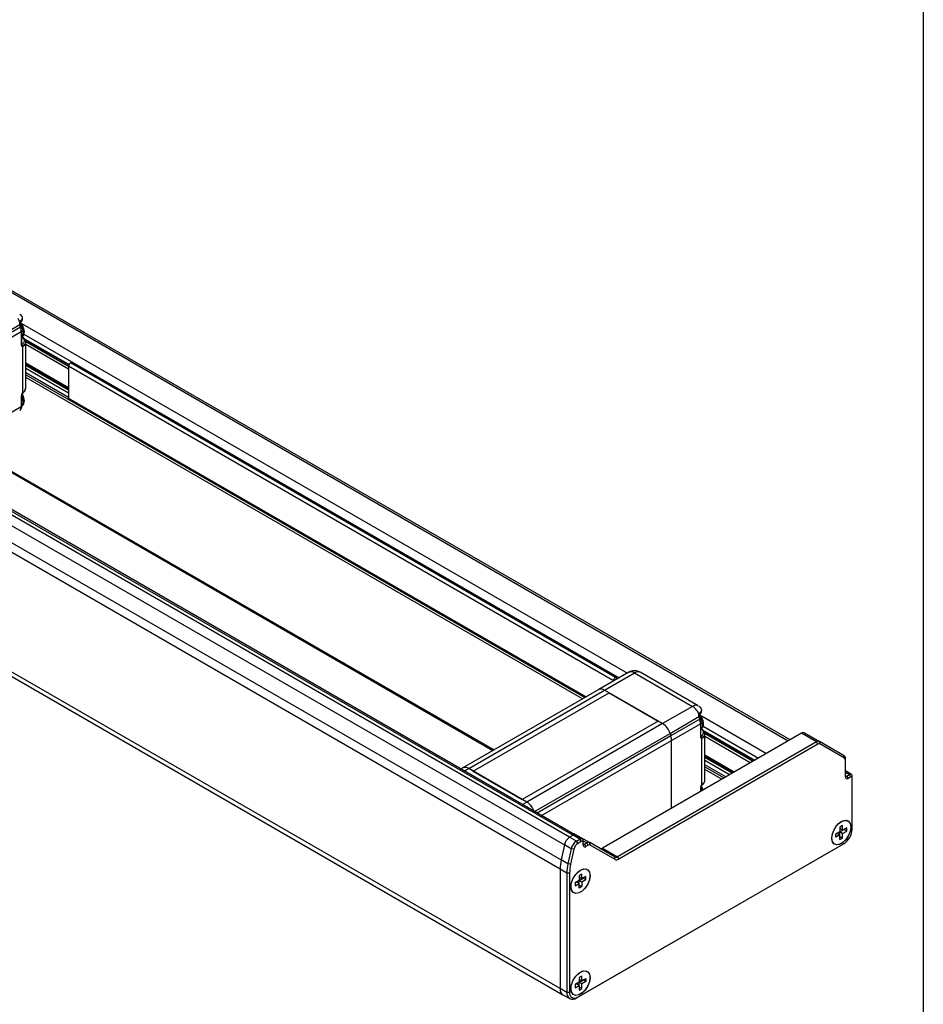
# Model space of a CAD drawing. Header units: millimetres. Extents: x 0 to 1118, y 0 to 864.
# Tile 19 of 21: x 961 to 1118, y 371 to 542. Entities that reach past the tile are written whole.
import ezdxf

# ---------------------------------------------------------------- set-up
doc = ezdxf.new("R2010")
doc.units = ezdxf.units.MM

msp = doc.modelspace()

# ---------------------------------------------------------------- linework, layer by layer
at = {"color": 7, "linetype": 'Continuous'}
msp.add_line((1117.59949, 863.60028), (1117.59949, 0.00028), dxfattribs=at)
for p, q in [((938.37703, 507.08285), (1094.17496, 417.14262)), ((1094.46782, 417.31169), (938.87699, 507.13236)), ((1056.23222, 400.41043), (891.24063, 495.65805)), ((891.82583, 495.99587), (1056.81742, 400.74826)), ((1057.23405, 400.78952), (892.24247, 496.03713)), ((890.3341, 494.34509), (1055.32568, 399.09748)), ((889.76804, 491.73048), (1054.75962, 396.48287)), ((960.97758, 491.06269), (960.92876, 491.11071)), ((1054.57824, 394.88269), (889.58666, 490.1303)), ((955.79826, 486.48822), (960.81385, 489.38366)), ((960.94135, 488.92642), (955.94446, 486.04178)), ((960.84984, 489.20585), (960.94135, 488.92642)), ((960.93366, 489.28842), (960.90858, 489.41358)), ((961.02388, 489.01604), (960.93237, 489.29548)), ((960.96161, 489.69087), (1066.25288, 428.90752)), ((956.07696, 485.27512), (961.07385, 488.15976)), ((961.07385, 488.15976), (961.07385, 485.88166)), ((961.15195, 485.99051), (961.15195, 488.26861)), ((961.5382, 487.72507), (1064.83855, 428.09105)), ((961.15195, 486.05424), (961.24782, 485.9989)), ((961.26241, 485.61337), (961.26241, 477.49458)), ((961.5342, 486.99249), (969.35804, 482.47588)), ((961.72581, 486.76912), (969.31696, 482.38684)), ((961.84231, 486.45995), (969.27253, 482.17057)), ((961.8482, 478.36933), (961.8482, 486.37143)), ((969.27252, 481.62626), (961.8482, 485.91223)), ((969.27252, 478.39186), (961.8482, 482.67783)), ((961.8482, 482.56512), (969.27252, 478.27915)), ((969.27252, 478.00701), (961.8482, 482.29299)), ((1063.83627, 427.5789), (969.27252, 482.16939)), ((969.27252, 482.16939), (969.27252, 476.62737)), ((969.74108, 482.82398), (969.60515, 482.74551)), ((1064.16889, 428.15502), (969.60515, 482.74551)), ((1064.30482, 428.23349), (969.74108, 482.82398)), ((969.27252, 477.4627), (961.8482, 481.74867)), ((969.27252, 476.72781), (961.8482, 481.01378)), ((961.8482, 480.67552), (1058.8878, 424.65575)), ((1058.47328, 424.41646), (961.8482, 480.19693)), ((961.07385, 477.00858), (961.07385, 475.09157)), ((961.15195, 475.20043), (961.15195, 477.11743)), ((961.07385, 475.09157), (956.07696, 472.20693)), ((969.27252, 476.62737), (1059.09378, 424.77466)), ((969.36997, 476.41199), (1058.95596, 424.6951)), ((1054.57824, 374.14285), (889.58666, 469.39046)), ((890.07001, 468.32216), (1055.06159, 373.07455)), ((1042.9169, 415.43595), (950.71714, 468.66173)), ((950.95288, 468.79782), (1043.15264, 415.57204)), ((1066.47471, 429.03558), (1061.28926, 426.04208)), ((1066.70263, 429.14848), (1066.485, 429.0164)), ((1078.55305, 423.21739), (1068.4737, 429.03607)), ((1062.28918, 425.94307), (1067.47463, 428.93656)), ((1063.83627, 427.51244), (1063.83627, 427.5789)), ((1064.16889, 428.15502), (1064.30482, 428.23349)), ((1064.30482, 428.23349), (1064.30482, 427.78293)), ((1067.47463, 428.93656), (1077.55313, 423.11837)), ((1061.28926, 426.04208), (1037.71903, 412.43528)), ((1038.71895, 412.33627), (1062.28918, 425.94307)), ((1072.36768, 420.12487), (1062.28918, 425.94307)), ((1062.28918, 425.94307), (1063.08579, 425.48319)), ((1039.51556, 411.87639), (1063.08579, 425.48319)), ((1063.08579, 425.48319), (1071.57107, 420.58475)), ((1077.55313, 423.11837), (1072.36768, 420.12487)), ((1078.82871, 423.01651), (1078.77989, 423.06453)), ((1071.57107, 420.58475), (1048.00084, 406.97794)), ((1071.57107, 420.58475), (1072.36768, 420.12487)), ((1073.64939, 418.44204), (1078.66498, 421.33748)), ((1078.79248, 420.88024), (1073.79559, 417.9956)), ((1078.70097, 421.15967), (1078.79248, 420.88024)), ((1078.78479, 421.24224), (1078.75971, 421.3674)), ((1078.87501, 420.96986), (1078.7835, 421.2493)), ((1078.80322, 421.66236), (1090.40372, 414.96553)), ((1072.36768, 420.12487), (1048.79745, 406.51807)), ((1073.92809, 417.22894), (1078.92498, 420.11358)), ((1078.92498, 420.11358), (1078.92498, 417.83548)), ((1079.00308, 417.94433), (1079.00308, 420.22244)), ((1079.34348, 418.98264), (1088.3529, 413.78162)), ((1079.39114, 419.69001), (1088.9894, 414.14906)), ((1079.56417, 418.74248), (1088.25524, 413.72524)), ((1050.15253, 404.87759), (1073.64939, 418.44204)), ((1073.79559, 417.9956), (1050.6123, 404.61217)), ((1051.34257, 404.1906), (1073.92809, 417.22894)), ((1096.47606, 418.47102), (1061.94221, 398.53505)), ((1073.64939, 418.44204), (1073.79559, 417.9956)), ((1073.92809, 405.45435), (1073.92809, 417.22894)), ((1079.00308, 418.00806), (1079.09895, 417.95272)), ((1079.11354, 417.56719), (1079.11354, 409.4484)), ((1079.69154, 418.42703), (1088.0457, 413.60428)), ((1079.69933, 410.32315), (1079.69933, 418.32525)), ((1087.57426, 413.33212), (1079.69933, 417.87822)), ((1099.06878, 416.97427), (1096.47606, 418.47102)), ((1096.97606, 418.5205), (1099.56878, 417.02375)), ((1099.63782, 416.59901), (1099.56878, 417.02375)), ((1103.86861, 414.54071), (1099.56878, 417.02375)), ((1099.06878, 416.97427), (1064.53493, 397.0383)), ((1099.30448, 416.56602), (1064.77063, 396.63005)), ((1099.30448, 416.56602), (1099.06878, 416.97427)), ((1103.93765, 414.11596), (1099.63782, 416.59901)), ((1084.77289, 411.71492), (1079.69933, 414.64382)), ((1079.69933, 414.53111), (1084.67527, 411.65857)), ((1084.43956, 411.5225), (1079.69933, 414.25898)), ((1083.96812, 411.25034), (1079.69933, 413.71466)), ((1103.93765, 414.11596), (1103.86861, 414.54071)), ((1104.07572, 413.81075), (1104.07572, 414.08288)), ((1104.07572, 410.88281), (1104.07572, 413.81075)), ((1037.71903, 412.43528), (1037.38992, 412.24529)), ((1037.97564, 411.90716), (1038.71895, 412.33627)), ((1039.51556, 411.87639), (1038.71895, 412.33627)), ((1048.79745, 406.51807), (1038.71895, 412.33627)), ((1039.51556, 411.87639), (1048.00084, 406.97794)), ((1083.33162, 410.8829), (1079.69933, 412.97977)), ((1079.69933, 412.64151), (1083.03865, 410.71376)), ((1082.62413, 410.47447), (1079.69933, 412.16292)), ((1105.11613, 411.32397), (1104.07572, 411.92459)), ((1104.07572, 411.69917), (1104.78283, 411.29097)), ((1104.07572, 411.1549), (1104.31142, 411.01883)), ((1104.31142, 411.01883), (1104.78283, 411.29097)), ((1104.31142, 411.01883), (1104.54712, 410.61058)), ((1105.01853, 410.88272), (1104.54712, 410.61058)), ((1105.01853, 410.88272), (1104.78283, 411.29097)), ((1105.25423, 410.74661), (1105.25423, 411.01874)), ((1105.25423, 401.76466), (1105.25423, 410.74661)), ((1078.92498, 408.9624), (1078.92498, 408.339)), ((1079.00308, 408.38408), (1079.00308, 409.07126)), ((1079.20678, 408.50167), (1079.00308, 408.98546)), ((1048.79745, 406.51807), (1048.00084, 406.97794)), ((1048.05414, 406.08897), (1048.79745, 406.51807)), ((1103.60431, 402.44526), (1103.13291, 402.17313)), ((1103.13291, 402.17313), (1103.13291, 401.35659)), ((1103.60431, 401.62872), (1103.13291, 401.90086)), ((1103.13291, 401.3565), (1103.84002, 401.7647)), ((1103.60431, 401.62872), (1103.60431, 402.44526)), ((1104.31142, 402.03693), (1103.60431, 401.62872)), ((1103.84002, 401.7647), (1103.84002, 401.76479)), ((1104.31142, 401.49257), (1103.84002, 401.7647)), ((1104.31142, 401.49257), (1104.31142, 402.03693)), ((1056.81742, 400.74826), (1056.23222, 400.41043)), ((1057.41073, 399.73009), (1056.23222, 400.41043)), ((1057.99593, 400.06792), (1056.81742, 400.74826)), ((1057.14237, 400.96861), (1059.7351, 399.47186)), ((1058.41256, 400.10918), (1057.23405, 400.78952)), ((1057.41073, 399.73009), (1057.99593, 400.06792)), ((1057.99593, 400.06792), (1058.23163, 399.65967)), ((1103.13291, 401.35659), (1102.4258, 400.94838)), ((1102.4258, 400.94829), (1102.66151, 401.08436)), ((1102.4258, 400.40402), (1102.4258, 400.94838)), ((1103.13291, 400.81223), (1102.4258, 400.40402)), ((1102.66151, 401.08436), (1103.13291, 400.81223)), ((1103.13291, 400.81223), (1103.13291, 401.3565)), ((1103.60431, 401.08436), (1103.13291, 401.3565)), ((1103.13291, 399.99568), (1103.13291, 400.81223)), ((1103.13291, 400.53996), (1103.60431, 400.26782)), ((1103.13291, 399.99568), (1103.60431, 400.26782)), ((1103.60431, 401.08436), (1104.31142, 401.49257)), ((1103.60431, 400.26782), (1103.60431, 401.08436)), ((1055.32568, 399.09748), (1054.75962, 396.48287)), ((1056.50419, 398.41713), (1055.32568, 399.09748)), ((1056.50419, 398.41713), (1055.93813, 395.80253)), ((1056.96653, 398.33713), (1056.40047, 395.72252)), ((1056.96653, 398.33713), (1056.50419, 398.41713)), ((1057.40667, 372.50972), (1103.60431, 399.17906)), ((1057.64643, 399.32184), (1057.41073, 399.73009)), ((1057.64237, 372.64584), (1103.84002, 399.31517)), ((1058.23163, 399.65967), (1057.64643, 399.32184)), ((1058.58169, 399.79958), (1059.2351, 399.42238)), ((1058.58518, 399.4555), (1058.58518, 399.72764)), ((1058.58518, 399.04723), (1058.58518, 399.4555)), ((1058.58518, 399.31933), (1058.82088, 399.18326)), ((1058.82088, 399.18326), (1059.2351, 399.42238)), ((1058.82088, 399.18326), (1059.05659, 398.77501)), ((1059.4708, 399.01413), (1059.05659, 398.77501)), ((1059.4708, 399.01413), (1059.2351, 399.42238)), ((1059.80413, 399.04712), (1059.7351, 399.47186)), ((1064.03493, 396.98882), (1059.7351, 399.47186)), ((1064.10397, 396.56407), (1059.80413, 399.04712)), ((1061.94221, 398.53505), (1064.53493, 397.0383)), ((1103.84002, 399.31517), (1103.60431, 399.17906)), ((1055.93813, 395.80253), (1054.75962, 396.48287)), ((1064.10397, 396.56407), (1064.03493, 396.98882)), ((1064.53493, 397.0383), (1064.77063, 396.63005)), ((1055.75676, 394.20235), (1054.57824, 394.88269)), ((1054.57824, 394.88269), (1054.57824, 374.14285)), ((1056.40047, 395.72252), (1055.93813, 395.80253)), ((1056.22816, 394.20235), (1055.75676, 394.20235)), ((1055.75676, 394.20235), (1055.75676, 373.46251)), ((1056.22816, 394.20235), (1056.22816, 373.46251)), ((1058.34948, 394.01192), (1057.87808, 393.73978)), ((1057.87808, 393.73978), (1057.87808, 392.92324)), ((1058.34948, 393.19538), (1057.87808, 393.46752)), ((1057.87808, 392.92316), (1058.58518, 393.33136)), ((1058.34948, 393.19538), (1058.34948, 394.01192)), ((1059.05659, 393.60358), (1058.34948, 393.19538)), ((1058.34948, 392.65102), (1059.05659, 393.05922)), ((1058.58518, 393.33136), (1058.58518, 393.33145)), ((1058.58518, 393.33136), (1059.05659, 393.05922)), ((1059.05659, 393.05922), (1059.05659, 393.60358)), ((1057.87808, 392.92324), (1057.17097, 392.51504)), ((1057.17097, 392.51495), (1057.40667, 392.65102)), ((1057.17097, 392.51504), (1057.17097, 391.97068)), ((1057.17097, 391.97068), (1057.87808, 392.37888)), ((1057.87808, 392.37888), (1057.40667, 392.65102)), ((1057.87808, 392.37888), (1057.87808, 392.92316)), ((1057.87808, 392.92316), (1058.34948, 392.65102)), ((1057.87808, 391.56234), (1057.87808, 392.37888)), ((1057.87808, 392.10661), (1058.34948, 391.83448)), ((1058.34948, 391.83448), (1057.87808, 391.56234)), ((1058.34948, 392.65102), (1058.34948, 391.83448)), ((1058.34948, 376.3202), (1057.87808, 376.04807)), ((1057.87808, 376.04807), (1057.87808, 375.23153)), ((1058.34948, 375.50366), (1058.34948, 376.3202)), ((1057.87808, 375.23153), (1057.17097, 374.82332)), ((1057.17097, 374.82323), (1057.40667, 374.9593)), ((1057.17097, 374.82332), (1057.17097, 374.27896)), ((1057.17097, 374.27896), (1057.87808, 374.68717)), ((1057.87808, 374.68717), (1057.40667, 374.9593)), ((1057.87808, 375.7758), (1058.34948, 375.50366)), ((1057.87808, 375.23144), (1058.58518, 375.63964)), ((1057.87808, 374.68717), (1057.87808, 375.23144)), ((1058.34948, 374.9593), (1057.87808, 375.23144)), ((1057.87808, 374.68717), (1057.87808, 373.87063)), ((1058.34948, 374.14276), (1057.87808, 374.4149)), ((1058.34948, 375.50366), (1059.05659, 375.91187)), ((1059.05659, 375.36751), (1058.34948, 374.9593)), ((1058.34948, 374.14276), (1058.34948, 374.9593)), ((1058.58518, 375.63964), (1058.58518, 375.63973)), ((1059.05659, 375.36751), (1058.58518, 375.63964)), ((1059.05659, 375.91187), (1059.05659, 375.36751)), ((1055.75676, 373.46251), (1054.57824, 374.14285)), ((1055.06159, 373.07455), (1056.2401, 372.3942)), ((1056.22816, 373.46251), (1055.75676, 373.46251)), ((1057.64237, 372.64584), (1057.40667, 372.50972)), ((1057.87808, 373.87063), (1058.34948, 374.14276))]:
    msp.add_line(p, q)
at = {"flags": 128}
for points in [[(960.93237, 489.29548), (960.93312, 489.28477), (960.9258, 489.26745), (960.90899, 489.24801), (960.88335, 489.22722), (960.84984, 489.20585)], [(961.02388, 489.01604), (961.02463, 489.00534), (961.01731, 488.98801), (961.0005, 488.96858), (960.97485, 488.94778), (960.94135, 488.92642)], [(961.15195, 487.18934), (961.36378, 487.45538), (961.45349, 487.92438)], [(961.45349, 475.94845), (961.36378, 476.52103), (961.15195, 477.03164)], [(961.15195, 475.21341), (961.36378, 475.47944), (961.45349, 475.94845)], [(1078.7835, 421.2493), (1078.78425, 421.23859), (1078.77693, 421.22127), (1078.76012, 421.20184), (1078.73448, 421.18104), (1078.70097, 421.15967)], [(1078.87501, 420.96986), (1078.87576, 420.95916), (1078.86844, 420.94184), (1078.85163, 420.9224), (1078.82598, 420.90161), (1078.79248, 420.88024)], [(1079.00308, 419.14316), (1079.21491, 419.4092), (1079.30462, 419.8782)], [(1101.7187, 400.268), (1101.8182, 400.97708), (1102.1047, 401.71551), (1102.54365, 402.39424), (1103.08211, 402.93139), (1103.65512, 403.26219), (1104.19357, 403.34672), (1104.63252, 403.17479), (1104.91903, 402.76715), (1105.01853, 402.17295)], [(1103.36861, 403.12574), (1103.90434, 403.33177), (1104.38201, 403.30902), (1104.74987, 403.05993), (1104.96804, 402.61152), (1105.01289, 402.01236), (1104.87956, 401.32739), (1104.58249, 400.63083), (1104.15389, 399.99817), (1103.64018, 399.49797), (1103.09704, 399.18442), (1102.58334, 399.09152), (1102.15473, 399.22932), (1101.85766, 399.58289), (1101.72433, 400.11392), (1101.76918, 400.76486), (1101.98736, 401.46517), (1102.35521, 402.13897), (1102.83289, 402.71323), (1103.36861, 403.12574)], [(1105.01853, 402.17295), (1104.91903, 401.46387), (1104.63252, 400.72543), (1104.19357, 400.04671), (1103.65512, 399.50955), (1103.08211, 399.17876), (1102.54365, 399.09423), (1102.1047, 399.26616), (1101.8182, 399.6738), (1101.7187, 400.268)], [(1056.81742, 400.74826), (1057.04291, 400.82664), (1057.23405, 400.78952)], [(1056.46386, 391.83466), (1056.56336, 392.54373), (1056.84987, 393.28217), (1057.28882, 393.9609), (1057.82727, 394.49805), (1058.40028, 394.82884), (1058.93874, 394.91338), (1059.37769, 394.74145), (1059.66419, 394.3338), (1059.76369, 393.73961)], [(1058.11378, 394.69239), (1058.6495, 394.89843), (1059.12718, 394.87567), (1059.49503, 394.62659), (1059.71321, 394.17818), (1059.75806, 393.57902), (1059.62473, 392.89405), (1059.32766, 392.19749), (1058.89905, 391.56483), (1058.38535, 391.06463), (1057.84221, 390.75108), (1057.32851, 390.65818), (1056.8999, 390.79597), (1056.60283, 391.14954), (1056.4695, 391.68057), (1056.51435, 392.33152), (1056.73252, 393.03183), (1057.10038, 393.70563), (1057.57805, 394.27989), (1058.11378, 394.69239)], [(1059.76369, 393.73961), (1059.66419, 393.03053), (1059.37769, 392.29209), (1058.93874, 391.61336), (1058.40028, 391.07621), (1057.82727, 390.74542), (1057.28882, 390.66089), (1056.84987, 390.83281), (1056.56336, 391.24046), (1056.46386, 391.83466)], [(1056.46386, 374.14294), (1056.56336, 374.85202), (1056.84987, 375.59045), (1057.28882, 376.26918), (1057.82727, 376.80634), (1058.40028, 377.13713), (1058.93874, 377.22166), (1059.37769, 377.04973), (1059.66419, 376.64209), (1059.76369, 376.04789)], [(1059.76369, 376.04789), (1059.66419, 375.33881), (1059.37769, 374.60037), (1058.93874, 373.92165), (1058.40028, 373.38449), (1057.82727, 373.0537), (1057.28882, 372.96917), (1056.84987, 373.1411), (1056.56336, 373.54874), (1056.46386, 374.14294)], [(1058.11378, 377.00068), (1058.6495, 377.20671), (1059.12718, 377.18396), (1059.49503, 376.93487), (1059.71321, 376.48646), (1059.75806, 375.8873), (1059.62473, 375.20233), (1059.32766, 374.50577), (1058.89905, 373.87311), (1058.38535, 373.37291), (1057.84221, 373.05937), (1057.32851, 372.96646), (1056.8999, 373.10426), (1056.60283, 373.45783), (1056.4695, 373.98886), (1056.51435, 374.6398), (1056.73252, 375.34011), (1057.10038, 376.01391), (1057.57805, 376.58818), (1058.11378, 377.00068)]]:
    msp.add_lwpolyline(points, dxfattribs=at)
for centre, radius, start, end in [((958.8743, 487.79635), 2.58237, 2.8418726, 38.6472635), ((958.58054, 488.12363), 2.49357, 0.8303024, 18.780643), ((961.0185, 488.25531), 0.13412, 5.6947993, 65.6253417), ((961.0185, 488.28192), 0.13412, 294.3746583, 354.3052007), ((960.87496, 486.29147), 0.97652, 4.6965459, 66.6235951), ((961.0185, 486.00382), 0.13412, 294.3747379, 354.3052915), ((960.97113, 486.41789), 0.87829, 304.0689838, 356.967809), ((969.99469, 482.13653), 0.72291, 122.6054783, 177.3945215), ((961.02447, 477.12645), 0.1278, 292.7319218, 356.0153311), ((960.97113, 478.41579), 0.87829, 304.0689659, 356.9678171), ((960.4063, 475.02588), 0.67077, 305.6980385, 5.620379), ((961.03254, 475.20043), 0.11643, 290.7834138, 69.2165356), ((969.50302, 476.60192), 0.2319, 173.7011524, 234.9866672), ((1066.82033, 428.43193), 0.69559, 98.728627, 119.7933182), ((1066.83313, 427.94135), 1.18404, 57.1949926, 95.7371697), ((1064.55844, 427.54604), 0.72291, 122.6054783, 177.3945215), ((1061.70426, 425.13464), 0.99784, 54.1134907, 114.5760509), ((1078.13652, 422.32534), 0.9845, 64.9704719, 126.3399865), ((1076.72543, 419.75017), 2.58237, 2.8418726, 38.6472635), ((1076.43167, 420.07745), 2.49357, 0.8303024, 18.780643), ((1070.68605, 417.51455), 3.1051, 17.3794777, 57.2093598), ((1078.86963, 420.20913), 0.13412, 5.6947993, 65.6253417), ((1078.86963, 420.23574), 0.13412, 294.3746583, 354.3052007), ((1078.72609, 418.2453), 0.97652, 4.6965459, 66.6235951), ((1071.43478, 417.1928), 2.49357, 0.8303024, 18.780643), ((1078.86963, 417.95764), 0.13412, 294.3747526, 354.3052945), ((1078.82226, 418.37171), 0.87829, 304.0689838, 356.967809), ((1096.76897, 418.06215), 0.50296, 65.6860478, 125.6181727), ((1099.36169, 416.5654), 0.50296, 65.6860478, 125.6181727), ((1099.49976, 416.29344), 0.33531, 65.6860478, 125.6181726), ((1103.57506, 414.13215), 0.50308, 354.379621, 54.3019615), ((1103.74195, 413.84359), 0.33539, 354.379621, 54.3019615), ((1038.13404, 411.52784), 0.99784, 54.1134907, 114.5760509), ((1078.82226, 410.36961), 0.87829, 304.0689659, 356.9678171), ((1104.3631, 410.83619), 0.29114, 170.785963, 309.2032852), ((1104.21941, 411.13163), 0.14557, 170.785963, 309.2032852), ((1104.96685, 411.06536), 0.29114, 350.785963, 129.2032852), ((1105.11054, 410.76992), 0.14557, 350.785963, 129.2032852), ((1078.8756, 409.08027), 0.1278, 292.7319239, 356.0153291), ((1047.12265, 403.91604), 3.09443, 19.3472338, 57.2325486), ((1047.12146, 403.91461), 3.09628, 19.0456375, 57.2282847), ((1102.1838, 401.90438), 3.07361, 302.6054783, 357.3945215), ((1057.36808, 398.65674), 2.08941, 122.9310146, 167.8225723), ((1057.06152, 400.40753), 0.41915, 65.692881, 125.6175775), ((1056.95293, 400.6135), 0.40249, 61.9205624, 103.2876182), ((1058.22595, 399.78591), 0.36392, 350.785963, 129.2032852), ((1058.54659, 397.9764), 2.08941, 122.9310146, 167.8225723), ((1058.49833, 398.00657), 1.56706, 122.9310146, 167.8225723), ((1058.36965, 399.49047), 0.21835, 350.785963, 129.2032852), ((1058.87257, 399.00062), 0.29114, 170.785963, 309.2032852), ((1058.72887, 399.29606), 0.14557, 170.785963, 309.2032852), ((1059.52801, 399.01351), 0.50296, 65.6860478, 125.6181727), ((1059.66608, 398.74155), 0.33531, 65.6860478, 125.6181726), ((1061.64694, 398.95048), 0.50967, 248.111396, 305.4036257), ((1062.17908, 394.83151), 7.60101, 167.4521721, 179.6142635), ((1064.24202, 397.44716), 0.50296, 245.6860478, 305.6181727), ((1064.38008, 397.1752), 0.67061, 245.6860478, 305.6181727), ((1063.35759, 394.15117), 7.60101, 167.4521721, 179.6142635), ((1063.44895, 394.15373), 7.22096, 167.4521721, 179.6142635), ((1055.68818, 374.00153), 1.11889, 172.7441704, 235.9436492), ((1055.72158, 374.01665), 1.15028, 173.7011525, 234.9866671), ((1056.7626, 373.29935), 1.01899, 170.785963, 309.2032852), ((1057.09031, 373.32266), 0.87342, 170.785963, 309.2032852)]:
    msp.add_arc(centre, radius, start, end)
for points in [[(960.84033, 489.84342), (960.7373, 490.06426), (960.60829, 490.2779), (960.46187, 490.47014)], [(960.95054, 491.09384), (960.90315, 491.13133), (960.85308, 491.16479), (960.8008, 491.19388)], [(960.84984, 489.20585), (960.83123, 489.26218), (960.81909, 489.32226), (960.81385, 489.38366)], [(961.07385, 488.37747), (961.07385, 488.58414), (961.03465, 488.81094), (960.95902, 489.04191)], [(961.07385, 485.88166), (961.07385, 485.72609), (961.14575, 485.6238), (961.26241, 485.61337)], [(961.24782, 485.99891), (961.22552, 485.97438), (961.19708, 485.96264), (961.16813, 485.96523)], [(961.26241, 477.49458), (961.14575, 477.34945), (961.07385, 477.16414), (961.07385, 477.00858)], [(1078.313, 422.42396), (1078.08747, 422.72006), (1077.82053, 422.96401), (1077.55313, 423.11837)], [(1078.69146, 421.79724), (1078.58843, 422.01808), (1078.45942, 422.23172), (1078.313, 422.42396)], [(1078.80167, 423.04766), (1078.75428, 423.08515), (1078.70421, 423.11861), (1078.65193, 423.1477)], [(1078.70097, 421.15967), (1078.68236, 421.216), (1078.67022, 421.27608), (1078.66498, 421.33748)], [(1078.92498, 420.33129), (1078.92498, 420.53796), (1078.88578, 420.76476), (1078.81015, 420.99573)], [(1078.92498, 417.83548), (1078.92498, 417.67992), (1078.99688, 417.57762), (1079.11354, 417.56719)], [(1079.09895, 417.95273), (1079.07665, 417.9282), (1079.04821, 417.91647), (1079.01926, 417.91905)], [(1079.11354, 409.4484), (1078.99688, 409.30327), (1078.92498, 409.11796), (1078.92498, 408.9624)]]:
    msp.add_open_spline(points, degree=3)
for points, knots in [([(960.98742, 489.80562), (961.00904, 489.82158), (961.11935, 489.90295), (961.2499, 490.10538), (961.33977, 490.43201), (961.24472, 490.77789), (961.0842, 491.00126), (960.95391, 491.0855), (960.93427, 491.0982)], [0, 0, 0, 0, 0.049247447, 0.25122896, 0.469517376, 0.721283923, 0.957990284, 1, 1, 1, 1]), ([(960.95054, 491.09384), (961.13518, 490.94779), (961.24022, 490.76869), (961.25433, 490.40715), (961.16336, 490.2255), (960.99029, 490.07479)], [0, 0, 0, 0, 0.5, 0.5, 1, 1, 1, 1]), ([(960.81385, 489.38366), (960.81169, 489.40441), (960.80738, 489.44568), (960.80396, 489.50799), (960.80299, 489.56996), (960.80548, 489.64885), (960.81386, 489.74244), (960.83166, 489.81036), (960.84033, 489.84342)], [0, 0, 0, 0, 0.13333836, 0.265168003, 0.396213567, 0.527212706, 0.769882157, 1, 1, 1, 1]), ([(960.81385, 489.38366), (960.83936, 489.38807), (960.86306, 489.39305), (960.89742, 489.40309), (960.90776, 489.40812), (960.90943, 489.41663), (960.90076, 489.42008), (960.86926, 489.42465), (960.84676, 489.42579), (960.82217, 489.42604)], [0, 0, 0, 0, 0.25, 0.25, 0.5, 0.5, 0.75, 0.75, 1, 1, 1, 1]), ([(960.84032, 489.84342), (960.8481, 489.86238), (960.86311, 489.899), (960.88867, 489.94741), (960.91455, 489.98881), (960.94037, 490.02331), (960.96535, 490.05186), (960.98226, 490.06741), (960.99028, 490.07479)], [0, 0, 0, 0, 0.201536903, 0.389224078, 0.562895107, 0.722603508, 0.868337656, 1, 1, 1, 1]), ([(960.93649, 489.70591), (960.93705, 489.70658), (960.94443, 489.71545), (960.93938, 489.73992), (960.92044, 489.77549), (960.88595, 489.81125), (960.85499, 489.83308), (960.84033, 489.84342)], [0, 0, 0, 0, 0.02176055, 0.28983789, 0.54720988, 0.785529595, 1, 1, 1, 1]), ([(961.10824, 487.16131), (961.20227, 487.23051), (961.38035, 487.36159), (961.57395, 487.71519), (961.64124, 488.15626), (961.56495, 488.62667), (961.40482, 489.04536), (961.18064, 489.4348), (960.97442, 489.63917), (960.8673, 489.74532)], [0, 0, 0, 0, 0.129548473, 0.245369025, 0.435293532, 0.585385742, 0.72448271, 0.856886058, 1, 1, 1, 1]), ([(960.90879, 489.41143), (960.90589, 489.46635), (960.90038, 489.57094), (960.92574, 489.66315), (960.93778, 489.70695)], [0, 0, 0, 0, 0.525046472, 1, 1, 1, 1]), ([(960.93681, 489.70445), (960.94585, 489.72628), (960.96289, 489.76747), (960.98341, 489.79013), (960.99305, 489.80078)], [0, 0, 0, 0, 0.530059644, 1, 1, 1, 1]), ([(960.99029, 490.07479), (961.00225, 490.05334), (961.02615, 490.01044), (961.04204, 489.9438), (961.04081, 489.88266), (961.0243, 489.83242), (961.00165, 489.81108), (960.99145, 489.80146)], [0, 0, 0, 0, 0.207496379, 0.414992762, 0.622489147, 0.829985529, 1, 1, 1, 1]), ([(961.17205, 487.21632), (961.26032, 487.15255), (961.48083, 486.99324), (961.60921, 486.66729), (961.55759, 486.30291), (961.34885, 486.09805), (961.24782, 485.9989)], [0, 0, 0, 0, 0.185133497, 0.462491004, 0.739848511, 1, 1, 1, 1]), ([(961.15629, 485.95262), (961.15572, 485.95322), (961.15456, 485.95447), (961.15286, 485.97835), (961.15198, 485.99066)], [0, 0, 0, 0, 0.484670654, 1, 1, 1, 1]), ([(961.26241, 485.61337), (961.28742, 485.67781), (961.29153, 485.75109), (961.25617, 485.88306), (961.21814, 485.93635), (961.16813, 485.96522)], [0, 0, 0, 0, 0.5, 0.5, 1, 1, 1, 1]), ([(961.24782, 485.9989), (961.30419, 485.97513), (961.36022, 485.92803), (961.43994, 485.81379), (961.46315, 485.74735), (961.46315, 485.69034)], [0, 0, 0, 0, 0.5, 0.5, 1, 1, 1, 1]), ([(961.46315, 485.69034), (961.45008, 485.68066), (961.42421, 485.66149), (961.38391, 485.64004), (961.34343, 485.62461), (961.30271, 485.61508), (961.27587, 485.61394), (961.26241, 485.61337)], [0, 0, 0, 0, 0.205040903, 0.405832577, 0.604075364, 0.801535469, 1, 1, 1, 1]), ([(961.10824, 475.18538), (961.20227, 475.25459), (961.38036, 475.38567), (961.57388, 475.73919), (961.64167, 476.18072), (961.56378, 476.64966), (961.41003, 477.06962), (961.25395, 477.31076), (961.17887, 477.42678)], [0, 0, 0, 0, 0.151794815, 0.287504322, 0.510043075, 0.685909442, 0.84889244, 1, 1, 1, 1]), ([(961.15199, 477.11749), (961.15198, 477.11763), (961.15108, 477.12858), (961.15479, 477.16504), (961.16705, 477.21928), (961.18869, 477.28373), (961.21286, 477.32957), (961.22667, 477.35578)], [0, 0, 0, 0, 0.00332946, 0.265944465, 0.472185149, 0.698209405, 1, 1, 1, 1]), ([(961.26241, 477.49458), (961.27587, 477.5098), (961.30271, 477.54015), (961.34343, 477.58205), (961.38391, 477.62088), (961.42421, 477.65677), (961.45008, 477.67768), (961.46315, 477.68824)], [0, 0, 0, 0, 0.198463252, 0.395922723, 0.594165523, 0.794957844, 1, 1, 1, 1]), ([(961.27627, 477.4363), (961.28066, 477.4401), (961.29079, 477.44887), (961.27268, 477.47805), (961.26241, 477.49458)], [0, 0, 0, 0, 0.4333037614, 1, 1, 1, 1]), ([(961.27831, 477.43297), (961.30122, 477.45996), (961.34723, 477.51413), (961.38781, 477.54875), (961.40818, 477.56612)], [0, 0, 0, 0, 0.4981312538, 1, 1, 1, 1]), ([(961.46315, 477.68824), (961.46038, 477.6605), (961.45521, 477.60862), (961.42172, 477.58055), (961.40614, 477.56749)], [0, 0, 0, 0, 0.534691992, 1, 1, 1, 1]), ([(961.4098, 477.57189), (961.49492, 477.63988), (961.61432, 477.73524), (961.6756, 477.85888), (961.69319, 477.89438)], [0, 0, 0, 0, 0.7129440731, 1, 1, 1, 1]), ([(961.69319, 477.89438), (961.73558, 477.958), (961.82723, 478.09556), (961.82954, 478.2548), (961.83079, 478.34039)], [0, 0, 0, 0, 0.462482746, 1, 1, 1, 1]), ([(960.80348, 474.49088), (960.81206, 474.49394), (960.92237, 474.53328), (961.06052, 474.7365), (961.15154, 474.99441), (961.14706, 475.17398), (961.14561, 475.23204)], [0, 0, 0, 0, 0.033092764, 0.425579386, 0.814284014, 1, 1, 1, 1]), ([(1068.46286, 429.01369), (1068.34135, 429.08524), (1068.02555, 429.27123), (1067.48237, 429.32743), (1067.01225, 429.26481), (1066.78044, 429.17771), (1066.70263, 429.14848)], [0, 0, 0, 0, 0.22913935, 0.595574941, 0.864254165, 1, 1, 1, 1]), ([(1068.46844, 429.02489), (1068.43015, 429.04943), (1068.31965, 429.12026), (1068.08681, 429.14043), (1067.78961, 429.09542), (1067.57962, 428.98952), (1067.47463, 428.93656)], [0, 0, 0, 0, 0.150193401, 0.433462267, 0.716731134, 1, 1, 1, 1]), ([(1078.83855, 421.75944), (1078.86017, 421.7754), (1078.97048, 421.85678), (1079.10103, 422.0592), (1079.1909, 422.38583), (1079.09585, 422.73171), (1078.93533, 422.95508), (1078.80504, 423.03932), (1078.7854, 423.05202)], [0, 0, 0, 0, 0.049247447, 0.25122896, 0.469517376, 0.721283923, 0.957990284, 1, 1, 1, 1]), ([(1078.80167, 423.04767), (1078.98631, 422.90161), (1079.09135, 422.72251), (1079.10546, 422.36097), (1079.01449, 422.17932), (1078.84142, 422.02861)], [0, 0, 0, 0, 0.5, 0.5, 1, 1, 1, 1]), ([(1078.66498, 421.33748), (1078.66282, 421.35823), (1078.65851, 421.3995), (1078.65509, 421.46181), (1078.65412, 421.52378), (1078.65661, 421.60267), (1078.66499, 421.69626), (1078.68279, 421.76418), (1078.69146, 421.79724)], [0, 0, 0, 0, 0.13333836, 0.265168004, 0.396213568, 0.527212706, 0.769882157, 1, 1, 1, 1]), ([(1078.66498, 421.33748), (1078.69049, 421.34189), (1078.71419, 421.34687), (1078.74855, 421.35691), (1078.75889, 421.36194), (1078.76056, 421.37045), (1078.75189, 421.3739), (1078.72039, 421.37847), (1078.69789, 421.37961), (1078.6733, 421.37986)], [0, 0, 0, 0, 0.25, 0.25, 0.5, 0.5, 0.75, 0.75, 1, 1, 1, 1]), ([(1078.69145, 421.79724), (1078.69923, 421.8162), (1078.71424, 421.85282), (1078.7398, 421.90123), (1078.76568, 421.94263), (1078.7915, 421.97713), (1078.81648, 422.00568), (1078.83339, 422.02123), (1078.84141, 422.02861)], [0, 0, 0, 0, 0.201536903, 0.389224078, 0.562895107, 0.722603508, 0.868337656, 1, 1, 1, 1]), ([(1078.78762, 421.65973), (1078.78818, 421.6604), (1078.79557, 421.66927), (1078.79051, 421.69374), (1078.77157, 421.72931), (1078.73708, 421.76507), (1078.70612, 421.7869), (1078.69146, 421.79724)], [0, 0, 0, 0, 0.0217605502, 0.2898378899, 0.5472098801, 0.7855295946, 1, 1, 1, 1]), ([(1078.75992, 421.36525), (1078.75702, 421.42017), (1078.75151, 421.52476), (1078.77687, 421.61698), (1078.78891, 421.66077)], [0, 0, 0, 0, 0.525046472, 1, 1, 1, 1]), ([(1079.04584, 419.18968), (1079.10816, 419.23688), (1079.25352, 419.34697), (1079.42349, 419.6706), (1079.49272, 420.10964), (1079.41612, 420.5807), (1079.25553, 420.99873), (1079.04836, 421.36387), (1078.86388, 421.54838), (1078.77803, 421.63423)], [0, 0, 0, 0, 0.093526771, 0.21813194, 0.422461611, 0.583937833, 0.733584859, 0.876030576, 1, 1, 1, 1]), ([(1078.78794, 421.65827), (1078.79698, 421.6801), (1078.81402, 421.72129), (1078.83454, 421.74395), (1078.84418, 421.7546)], [0, 0, 0, 0, 0.5300596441, 1, 1, 1, 1]), ([(1078.84142, 422.02861), (1078.85338, 422.00716), (1078.87728, 421.96426), (1078.89317, 421.89762), (1078.89194, 421.83648), (1078.87543, 421.78625), (1078.85278, 421.7649), (1078.84258, 421.75528)], [0, 0, 0, 0, 0.207496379, 0.414992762, 0.622489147, 0.829985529, 1, 1, 1, 1]), ([(1078.99877, 419.19013), (1079.09638, 419.12008), (1079.32684, 418.95468), (1079.46091, 418.6213), (1079.40859, 418.25668), (1079.19994, 418.05186), (1079.09895, 417.95272)], [0, 0, 0, 0, 0.200048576, 0.472329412, 0.744610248, 1, 1, 1, 1]), ([(1079.00742, 417.90644), (1079.00685, 417.90704), (1079.00569, 417.90829), (1079.00399, 417.93217), (1079.00311, 417.94448)], [0, 0, 0, 0, 0.484670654, 1, 1, 1, 1]), ([(1079.11354, 417.56719), (1079.13855, 417.63163), (1079.14266, 417.70491), (1079.1073, 417.83688), (1079.06927, 417.89017), (1079.01926, 417.91904)], [0, 0, 0, 0, 0.5, 0.5, 1, 1, 1, 1]), ([(1079.09895, 417.95272), (1079.15532, 417.92895), (1079.21135, 417.88185), (1079.29107, 417.76761), (1079.31428, 417.70117), (1079.31428, 417.64416)], [0, 0, 0, 0, 0.5, 0.5, 1, 1, 1, 1]), ([(1079.31428, 417.64416), (1079.30121, 417.63448), (1079.27534, 417.61531), (1079.23504, 417.59386), (1079.19456, 417.57843), (1079.15384, 417.56891), (1079.127, 417.56776), (1079.11354, 417.56719)], [0, 0, 0, 0, 0.2050407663, 0.4058323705, 0.6040751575, 0.8015353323, 1, 1, 1, 1]), ([(1079.54432, 409.8482), (1079.58671, 409.91182), (1079.67836, 410.04938), (1079.68067, 410.20862), (1079.68192, 410.29422)], [0, 0, 0, 0, 0.462482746, 1, 1, 1, 1]), ([(1079.00312, 409.07131), (1079.00311, 409.07145), (1079.00221, 409.0824), (1079.00592, 409.11886), (1079.01818, 409.1731), (1079.03982, 409.23755), (1079.06399, 409.28339), (1079.0778, 409.3096)], [0, 0, 0, 0, 0.00332946, 0.265944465, 0.472185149, 0.698209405, 1, 1, 1, 1]), ([(1079.39781, 408.61195), (1079.39759, 408.61338), (1079.37634, 408.75134), (1079.25319, 409.02736), (1079.09936, 409.27116), (1079.02434, 409.39006)], [0, 0, 0, 0, 0.005319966, 0.514921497, 1, 1, 1, 1]), ([(1079.11354, 409.4484), (1079.127, 409.46362), (1079.15384, 409.49397), (1079.19456, 409.53587), (1079.23504, 409.5747), (1079.27534, 409.6106), (1079.30121, 409.6315), (1079.31428, 409.64206)], [0, 0, 0, 0, 0.198464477, 0.395924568, 0.594167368, 0.794959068, 1, 1, 1, 1]), ([(1079.1274, 409.39012), (1079.13179, 409.39392), (1079.14192, 409.40269), (1079.12381, 409.43187), (1079.11354, 409.4484)], [0, 0, 0, 0, 0.433303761, 1, 1, 1, 1]), ([(1079.12944, 409.38679), (1079.15235, 409.41378), (1079.19836, 409.46795), (1079.23894, 409.50257), (1079.25931, 409.51995)], [0, 0, 0, 0, 0.498131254, 1, 1, 1, 1]), ([(1079.31428, 409.64206), (1079.31151, 409.61432), (1079.30634, 409.56244), (1079.27285, 409.53437), (1079.25727, 409.52131)], [0, 0, 0, 0, 0.534691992, 1, 1, 1, 1]), ([(1079.26093, 409.52571), (1079.34605, 409.5937), (1079.46545, 409.68906), (1079.52673, 409.8127), (1079.54432, 409.8482)], [0, 0, 0, 0, 0.712944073, 1, 1, 1, 1])]:
    msp.add_open_spline(points, degree=3, knots=knots)

doc.saveas('drawing.dxf')
